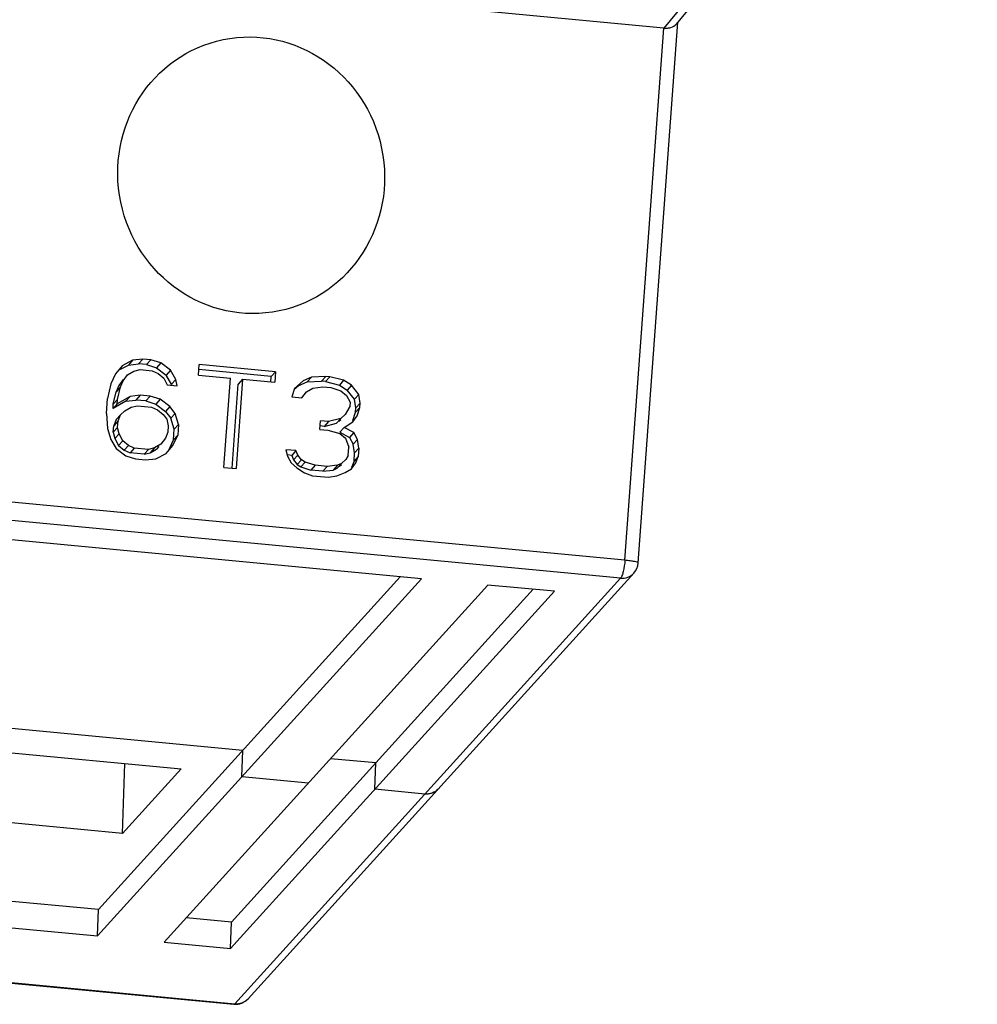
# Model space of a CAD drawing. Header units: millimetres. Extents: x -2787 to 4673, y -54 to 2046.
# Tile 14 of 124: x -1956 to -1928, y 207 to 236. Entities that reach past the tile are written whole.
import ezdxf

# ---------------------------------------------------------------- set-up
doc = ezdxf.new("R2010")
doc.units = ezdxf.units.MM
doc.header["$LTSCALE"] = 81.675
doc.layers.get('0').update_dxf_attribs({"linetype": 'CONTINUOUS'})

msp = doc.modelspace()

# ---------------------------------------------------------------- linework, layer by layer
at = {"color": 3}
for p, q in [((-1928.413, 246.146), (-1937.186, 235.536)), ((-1928.014, 246.306), (-1936.826, 235.649)), ((-1937.186, 235.536), (-1989.729, 240.509)), ((-1938.323, 219.958), (-1937.186, 235.536)), ((-1937.934, 219.881), (-1936.779, 235.705)), ((-1953.032, 225.653), (-1953.227, 225.42)), ((-1953.142, 225.522), (-1952.851, 225.672)), ((-1952.725, 225.811), (-1953.032, 225.653)), ((-1952.725, 225.811), (-1952.851, 225.672)), ((-1952.851, 225.672), (-1952.552, 225.706)), ((-1952.426, 225.846), (-1952.725, 225.811)), ((-1952.426, 225.846), (-1952.552, 225.706)), ((-1952.317, 225.684), (-1952.552, 225.706)), ((-1952.191, 225.823), (-1952.426, 225.846)), ((-1952.191, 225.823), (-1952.317, 225.684)), ((-1952.317, 225.684), (-1952.028, 225.594)), ((-1951.902, 225.733), (-1952.191, 225.823)), ((-1951.902, 225.733), (-1952.028, 225.594)), ((-1951.621, 225.519), (-1951.902, 225.733)), ((-1950.803, 225.379), (-1950.78, 225.69)), ((-1948.546, 225.478), (-1950.78, 225.69)), ((-1953.227, 225.42), (-1953.367, 225.121)), ((-1953.005, 225.212), (-1952.874, 225.387)), ((-1952.874, 225.387), (-1952.689, 225.495)), ((-1952.689, 225.495), (-1952.508, 225.54)), ((-1952.508, 225.54), (-1952.155, 225.507)), ((-1952.155, 225.507), (-1951.983, 225.428)), ((-1952.028, 225.594), (-1951.748, 225.38)), ((-1951.983, 225.428), (-1951.816, 225.287)), ((-1951.621, 225.519), (-1951.748, 225.38)), ((-1951.589, 225.114), (-1951.748, 225.38)), ((-1951.463, 225.254), (-1951.621, 225.519)), ((-1950.803, 225.379), (-1949.862, 225.29)), ((-1948.673, 225.339), (-1950.788, 225.539)), ((-1948.546, 225.478), (-1948.673, 225.339)), ((-1948.546, 225.478), (-1948.569, 225.167)), ((-1953.367, 225.121), (-1953.458, 224.691)), ((-1953, 225.248), (-1953.131, 225.072)), ((-1953.005, 225.212), (-1953.131, 225.072)), ((-1953.078, 225.031), (-1953.005, 225.212)), ((-1951.816, 225.287), (-1951.712, 225.089)), ((-1951.712, 225.089), (-1951.418, 225.061)), ((-1951.463, 225.254), (-1951.589, 225.114)), ((-1951.589, 225.114), (-1951.581, 225.077)), ((-1951.418, 225.061), (-1951.463, 225.254)), ((-1950.053, 222.678), (-1949.862, 225.29)), ((-1949.816, 222.653), (-1949.636, 225.117)), ((-1949.51, 225.256), (-1949.7, 222.645)), ((-1949.51, 225.256), (-1949.636, 225.117)), ((-1949.51, 225.256), (-1948.569, 225.167)), ((-1948.684, 225.176), (-1948.673, 225.339)), ((-1947.737, 225.214), (-1947.99, 224.987)), ((-1947.863, 225.075), (-1947.97, 224.979)), ((-1947.863, 225.075), (-1947.619, 225.177)), ((-1947.854, 225.084), (-1947.863, 225.075)), ((-1947.493, 225.316), (-1947.737, 225.214)), ((-1947.493, 225.316), (-1947.619, 225.177)), ((-1947.619, 225.177), (-1947.203, 225.2)), ((-1947.077, 225.339), (-1947.493, 225.316)), ((-1947.077, 225.339), (-1947.203, 225.2)), ((-1947.085, 225.189), (-1947.203, 225.2)), ((-1946.959, 225.328), (-1947.085, 225.189)), ((-1947.085, 225.189), (-1946.678, 225.088)), ((-1946.959, 225.328), (-1947.077, 225.339)), ((-1946.552, 225.227), (-1946.959, 225.328)), ((-1946.552, 225.227), (-1946.678, 225.088)), ((-1946.678, 225.088), (-1946.452, 224.941)), ((-1946.326, 225.08), (-1946.552, 225.227)), ((-1946.326, 225.08), (-1946.452, 224.941)), ((-1946.109, 224.809), (-1946.326, 225.08)), ((-1938.323, 219.958), (-1990.866, 224.931)), ((-1953.29, 224.524), (-1953.204, 224.891)), ((-1953.131, 225.072), (-1953.204, 224.891)), ((-1953.078, 225.031), (-1953.204, 224.891)), ((-1953.164, 224.663), (-1953.078, 225.031)), ((-1952.503, 224.789), (-1952.802, 224.754)), ((-1952.503, 224.789), (-1952.63, 224.649)), ((-1952.209, 224.761), (-1952.503, 224.789)), ((-1947.99, 224.987), (-1948.067, 224.744)), ((-1947.773, 224.716), (-1947.642, 224.892)), ((-1947.642, 224.892), (-1947.457, 225)), ((-1947.457, 225), (-1947.158, 225.034)), ((-1947.158, 225.034), (-1946.923, 225.012)), ((-1946.923, 225.012), (-1946.634, 224.922)), ((-1946.634, 224.922), (-1946.466, 224.781)), ((-1946.235, 224.67), (-1946.452, 224.941)), ((-1946.109, 224.809), (-1946.235, 224.67)), ((-1946.068, 224.555), (-1946.109, 224.809)), ((-1953.489, 224.256), (-1953.458, 224.691)), ((-1952.928, 224.615), (-1953.299, 224.4)), ((-1953.173, 224.539), (-1953.299, 224.4)), ((-1953.299, 224.4), (-1953.29, 224.524)), ((-1953.164, 224.663), (-1953.29, 224.524)), ((-1952.802, 224.754), (-1953.173, 224.539)), ((-1953.173, 224.539), (-1953.164, 224.663)), ((-1952.802, 224.754), (-1952.928, 224.615)), ((-1952.928, 224.615), (-1952.63, 224.649)), ((-1952.336, 224.621), (-1952.63, 224.649)), ((-1952.209, 224.761), (-1952.336, 224.621)), ((-1952.336, 224.621), (-1952.046, 224.531)), ((-1951.92, 224.671), (-1952.209, 224.761)), ((-1951.92, 224.671), (-1952.046, 224.531)), ((-1952.046, 224.531), (-1951.766, 224.317)), ((-1951.64, 224.456), (-1951.92, 224.671)), ((-1948.067, 224.744), (-1947.773, 224.716)), ((-1946.466, 224.781), (-1946.362, 224.583)), ((-1946.362, 224.583), (-1946.371, 224.459)), ((-1946.195, 224.416), (-1946.235, 224.67)), ((-1946.068, 224.555), (-1946.195, 224.416)), ((-1946.078, 224.431), (-1946.068, 224.555)), ((-1938.449, 219.436), (-1990.992, 224.409)), ((-1953.489, 224.256), (-1953.462, 223.815)), ((-1953.078, 224.217), (-1953.204, 224.078)), ((-1953.15, 224.036), (-1953.078, 224.217)), ((-1953.078, 224.217), (-1952.951, 224.33)), ((-1952.951, 224.33), (-1952.766, 224.438)), ((-1952.766, 224.438), (-1952.585, 224.483)), ((-1952.585, 224.483), (-1952.173, 224.444)), ((-1952.173, 224.444), (-1952.002, 224.365)), ((-1952.002, 224.365), (-1951.834, 224.224)), ((-1951.834, 224.224), (-1951.726, 224.089)), ((-1951.64, 224.456), (-1951.766, 224.317)), ((-1951.766, 224.317), (-1951.603, 224.114)), ((-1951.477, 224.253), (-1951.64, 224.456)), ((-1951.477, 224.253), (-1951.603, 224.114)), ((-1951.382, 223.931), (-1951.477, 224.253)), ((-1946.507, 224.221), (-1946.634, 224.108)), ((-1946.371, 224.459), (-1946.507, 224.221)), ((-1946.281, 224.048), (-1946.204, 224.292)), ((-1946.078, 224.431), (-1946.204, 224.292)), ((-1946.204, 224.292), (-1946.195, 224.416)), ((-1946.154, 224.188), (-1946.078, 224.431)), ((-1953.204, 224.078), (-1953.276, 223.897)), ((-1953.15, 224.036), (-1953.276, 223.897)), ((-1953.164, 223.849), (-1953.15, 224.036)), ((-1951.726, 224.089), (-1951.681, 223.897)), ((-1951.508, 223.792), (-1951.603, 224.114)), ((-1951.382, 223.931), (-1951.508, 223.792)), ((-1951.382, 223.931), (-1951.405, 223.62)), ((-1947.249, 223.79), (-1947.231, 224.039)), ((-1946.996, 224.017), (-1947.231, 224.039)), ((-1946.996, 224.017), (-1947.122, 223.878)), ((-1947.122, 223.878), (-1946.76, 223.968)), ((-1946.634, 224.108), (-1946.996, 224.017)), ((-1946.634, 224.108), (-1946.76, 223.968)), ((-1946.695, 224.027), (-1946.633, 224.082)), ((-1946.534, 223.848), (-1946.286, 224.012)), ((-1946.286, 224.012), (-1946.154, 224.188)), ((-1953.462, 223.815), (-1953.367, 223.493)), ((-1953.29, 223.71), (-1953.276, 223.897)), ((-1953.164, 223.849), (-1953.29, 223.71)), ((-1953.29, 223.71), (-1953.245, 223.518)), ((-1953.119, 223.657), (-1953.245, 223.518)), ((-1953.119, 223.657), (-1953.164, 223.849)), ((-1953.015, 223.459), (-1953.119, 223.657)), ((-1951.694, 223.71), (-1951.767, 223.529)), ((-1951.681, 223.897), (-1951.694, 223.71)), ((-1951.531, 223.481), (-1951.508, 223.792)), ((-1947.249, 223.79), (-1947.014, 223.768)), ((-1947.122, 223.878), (-1947.24, 223.889)), ((-1947.014, 223.768), (-1946.666, 223.672)), ((-1946.666, 223.672), (-1946.498, 223.531)), ((-1946.534, 223.848), (-1946.661, 223.709)), ((-1946.661, 223.709), (-1946.376, 223.556)), ((-1946.25, 223.696), (-1946.534, 223.848)), ((-1946.25, 223.696), (-1946.376, 223.556)), ((-1946.146, 223.498), (-1946.25, 223.696)), ((-1953.367, 223.493), (-1953.209, 223.227)), ((-1953.245, 223.518), (-1953.141, 223.32)), ((-1953.015, 223.459), (-1953.141, 223.32)), ((-1952.847, 223.318), (-1953.015, 223.459)), ((-1951.898, 223.354), (-1952.083, 223.246)), ((-1951.767, 223.529), (-1951.898, 223.354)), ((-1951.671, 223.181), (-1951.531, 223.481)), ((-1951.545, 223.32), (-1951.405, 223.62)), ((-1951.405, 223.62), (-1951.531, 223.481)), ((-1946.498, 223.531), (-1946.399, 223.272)), ((-1946.376, 223.556), (-1946.272, 223.359)), ((-1946.146, 223.498), (-1946.272, 223.359)), ((-1946.231, 223.104), (-1946.272, 223.359)), ((-1946.105, 223.244), (-1946.146, 223.498)), ((-1953.209, 223.227), (-1952.929, 223.013)), ((-1953.141, 223.32), (-1952.974, 223.179)), ((-1952.847, 223.318), (-1952.974, 223.179)), ((-1952.974, 223.179), (-1952.802, 223.1)), ((-1952.676, 223.24), (-1952.847, 223.318)), ((-1952.676, 223.24), (-1952.802, 223.1)), ((-1952.39, 223.061), (-1952.802, 223.1)), ((-1952.264, 223.201), (-1952.676, 223.24)), ((-1952.264, 223.201), (-1952.39, 223.061)), ((-1952.39, 223.061), (-1952.209, 223.107)), ((-1952.083, 223.246), (-1952.264, 223.201)), ((-1952.083, 223.246), (-1952.209, 223.107)), ((-1952.209, 223.107), (-1952.024, 223.214)), ((-1952.047, 222.93), (-1951.74, 223.088)), ((-1951.959, 223.287), (-1952.024, 223.214)), ((-1951.74, 223.088), (-1951.545, 223.32)), ((-1947.946, 223.167), (-1948.239, 223.195)), ((-1948.239, 223.195), (-1948.194, 223.003)), ((-1947.946, 223.167), (-1948.072, 223.028)), ((-1947.896, 223.038), (-1947.946, 223.167)), ((-1946.417, 223.023), (-1946.399, 223.272)), ((-1946.249, 222.856), (-1946.231, 223.104)), ((-1946.105, 223.244), (-1946.231, 223.104)), ((-1946.105, 223.244), (-1946.123, 222.995)), ((-1952.929, 223.013), (-1952.64, 222.923)), ((-1952.64, 222.923), (-1952.346, 222.895)), ((-1952.346, 222.895), (-1952.047, 222.93)), ((-1948.194, 223.003), (-1948.09, 222.806)), ((-1948.072, 223.028), (-1948.191, 223.04)), ((-1948.09, 222.806), (-1947.923, 222.664)), ((-1948.072, 223.028), (-1948.022, 222.898)), ((-1947.896, 223.038), (-1948.022, 222.898)), ((-1948.022, 222.898), (-1947.913, 222.763)), ((-1947.787, 222.902), (-1947.913, 222.763)), ((-1947.787, 222.902), (-1947.896, 223.038)), ((-1947.674, 222.829), (-1947.8, 222.69)), ((-1947.674, 222.829), (-1947.787, 222.902)), ((-1947.385, 222.739), (-1947.674, 222.829)), ((-1946.612, 222.791), (-1946.738, 222.652)), ((-1946.612, 222.791), (-1946.734, 222.74)), ((-1946.485, 222.904), (-1946.612, 222.791)), ((-1946.417, 223.023), (-1946.485, 222.904)), ((-1946.327, 222.639), (-1946.196, 222.814)), ((-1946.249, 222.856), (-1946.322, 222.675)), ((-1946.123, 222.995), (-1946.249, 222.856)), ((-1946.196, 222.814), (-1946.123, 222.995)), ((-1950.053, 222.678), (-1949.7, 222.645)), ((-1947.923, 222.664), (-1947.697, 222.518)), ((-1947.913, 222.763), (-1947.8, 222.69)), ((-1947.8, 222.69), (-1947.511, 222.6)), ((-1947.697, 222.518), (-1947.466, 222.433)), ((-1947.385, 222.739), (-1947.511, 222.6)), ((-1947.158, 222.566), (-1947.511, 222.6)), ((-1947.032, 222.705), (-1947.385, 222.739)), ((-1947.032, 222.705), (-1947.158, 222.566)), ((-1947.158, 222.566), (-1946.86, 222.6)), ((-1946.734, 222.74), (-1947.032, 222.705)), ((-1946.734, 222.74), (-1946.86, 222.6)), ((-1946.86, 222.6), (-1946.738, 222.652)), ((-1946.756, 222.429), (-1946.512, 222.531)), ((-1946.672, 222.71), (-1946.611, 222.765)), ((-1946.512, 222.531), (-1946.327, 222.639)), ((-1947.466, 222.433), (-1946.996, 222.389)), ((-1946.996, 222.389), (-1946.756, 222.429)), ((-1944.276, 219.418), (-1956.925, 220.615)), ((-1953.751, 208.962), (-1944.276, 219.418)), ((-1953.724, 209.733), (-1944.895, 219.477)), ((-1949.737, 206.98), (-1938.449, 219.436)), ((-1949.349, 207.126), (-1938.062, 219.582)), ((-1951.805, 208.778), (-1942.33, 219.234)), ((-1949.859, 208.594), (-1940.384, 219.05)), ((-1949.832, 209.365), (-1941.003, 219.108)), ((-1940.384, 219.05), (-1942.33, 219.234)), ((-1949.5, 214.394), (-1961.531, 215.533)), ((-1961.527, 214.821), (-1951.31, 213.854)), ((-1949.527, 213.623), (-1949.5, 214.394)), ((-1945.608, 214.026), (-1946.936, 214.151)), ((-1953.023, 211.964), (-1952.952, 214.009)), ((-1953.023, 211.964), (-1951.31, 213.854)), ((-1945.635, 213.255), (-1945.608, 214.026)), ((-1947.581, 213.439), (-1949.527, 213.623)), ((-1944.176, 213.117), (-1945.635, 213.255)), ((-1953.023, 211.964), (-1963.239, 212.931)), ((-2002.31, 211.937), (-1949.767, 206.964)), ((-2002.28, 211.953), (-1949.737, 206.98)), ((-1953.724, 209.733), (-1965.755, 210.872)), ((-1966.4, 210.16), (-1953.751, 208.962)), ((-1953.751, 208.962), (-1953.724, 209.733)), ((-1949.832, 209.365), (-1951.159, 209.49)), ((-1949.859, 208.594), (-1949.832, 209.365)), ((-1951.805, 208.778), (-1949.859, 208.594)), ((-1949.767, 206.964), (-1949.737, 206.98))]:
    msp.add_line(p, q, dxfattribs=at)
for centre, radius, start, end in [((-1938.433, 219.917), 0.5, 317.8175, 355.8322), ((-1944.116, 213.56), 0.442, 310.1071, 317.8782), ((-1949.72, 207.462), 0.5, 264.5932, 317.8175)]:
    msp.add_arc(centre, radius, start, end, dxfattribs=at)
msp.add_ellipse((-1949.257, 231.228), major_axis=(-0.818, 3.971), ratio=0.96114, dxfattribs=at)
for points in [[(-1937.186, 235.536), (-1937.14, 235.532), (-1937.093, 235.532), (-1937.048, 235.538)], [(-1943.987, 213.136), (-1944.048, 213.117), (-1944.113, 213.111), (-1944.176, 213.117)], [(-1943.831, 213.221), (-1943.877, 213.183), (-1943.931, 213.154), (-1943.987, 213.136)]]:
    msp.add_open_spline(points, degree=3, dxfattribs=at)
for points, knots in [([(-1937.048, 235.538), (-1937.023, 235.542), (-1936.942, 235.559), (-1936.863, 235.603), (-1936.826, 235.649)], [0, 0, 0, 0, 0.294237, 1, 1, 1, 1]), ([(-1938.323, 219.958), (-1938.331, 219.847), (-1938.351, 219.694), (-1938.402, 219.522), (-1938.431, 219.456), (-1938.449, 219.436)], [0, 0, 0, 0, 0.613095, 0.847719, 1, 1, 1, 1]), ([(-1937.934, 219.881), (-1937.933, 219.892), (-1937.986, 219.906), (-1938.052, 219.924), (-1938.179, 219.942), (-1938.271, 219.953), (-1938.323, 219.958)], [0, 0, 0, 0, 0.082566, 0.291302, 0.608948, 1, 1, 1, 1]), ([(-1938.449, 219.436), (-1938.378, 219.429), (-1938.232, 219.447), (-1938.109, 219.53), (-1938.062, 219.582)], [0, 0, 0, 0, 0.505519, 1, 1, 1, 1]), ([(-1943.788, 213.263), (-1943.835, 213.211), (-1943.958, 213.128), (-1944.104, 213.11), (-1944.176, 213.117)], [0, 0, 0, 0, 0.49448, 1, 1, 1, 1]), ([(-1949.737, 206.98), (-1949.665, 206.973), (-1949.519, 206.991), (-1949.396, 207.074), (-1949.349, 207.126)], [0, 0, 0, 0, 0.505519, 1, 1, 1, 1])]:
    msp.add_open_spline(points, degree=3, knots=knots, dxfattribs=at)

doc.saveas('drawing.dxf')
